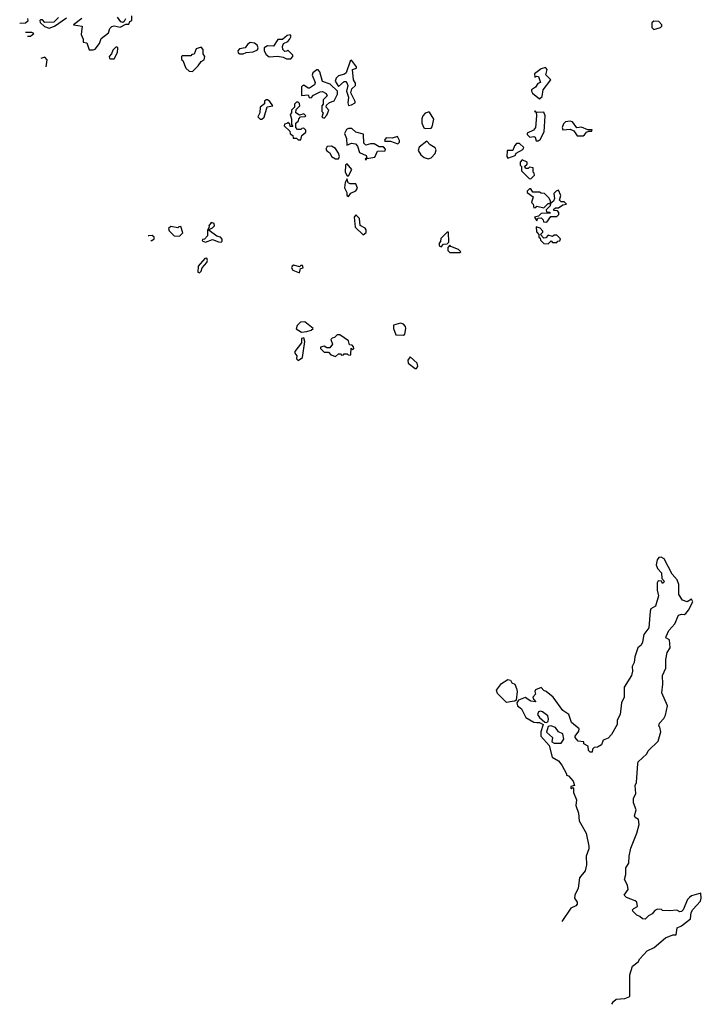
# Model space of a CAD drawing. Extents: x 2472589 to 2662339, y 701009 to 849030.
# Tile 195 of 256: x 2483011 to 2487722, y 794741 to 801550. Entities that reach past the tile are written whole.
import ezdxf

# ---------------------------------------------------------------- set-up
doc = ezdxf.new("R2010")
doc.units = 0

msp = doc.modelspace()

# ---------------------------------------------------------------- linework, layer by layer
at = {"layer": '0CON05XD'}
for points in [[(2483280, 801565), (2483246.7, 801533.3), (2483185, 801530), (2483168.3, 801548.3), (2483155, 801550), (2483150, 801545), (2483151.7, 801531.7), (2483183, 801503), (2483215, 801492), (2483252.5, 801505), (2483335, 801562.5)], [(2483441.4, 801558.6), (2483382.5, 801515), (2483442.5, 801505), (2483437, 801447), (2483450, 801415), (2483450, 801395), (2483475, 801390), (2483491.7, 801341.7), (2483519.3, 801340.7), (2483533, 801347), (2483562.5, 801385), (2483575, 801420), (2483625, 801460), (2483635, 801490), (2483647.5, 801502.5), (2483665, 801506.7), (2483705, 801497.5), (2483745, 801520), (2483765, 801520), (2483773.6, 801536.4), (2483787.5, 801545), (2483786.1, 801576.1)], [(2483743.3, 801555), (2483733, 801537), (2483725, 801530), (2483710, 801535), (2483686.4, 801566.4)], [(2483011.4, 801525.5), (2483013, 801527), (2483051.7, 801528.3), (2483070, 801545), (2483068.3, 801558.3)], [(2487395, 801482.5), (2487440, 801495), (2487450, 801505), (2487450, 801515), (2487428.3, 801538.3), (2487395, 801540), (2487381.7, 801528.3), (2487380, 801495), (2487395, 801482.5)], [(2483064.8, 801437), (2483085, 801436.7), (2483110, 801455), (2483095, 801462.5), (2483050.7, 801460.3)], [(2484885, 801280), (2484900, 801295), (2484900, 801305), (2484865, 801340), (2484858.3, 801331.7), (2484845, 801330), (2484830, 801345), (2484826.7, 801365), (2484833.6, 801386.4), (2484865, 801400), (2484876.7, 801413.3), (2484887.5, 801435), (2484880, 801445), (2484859.3, 801440.7), (2484827, 801413), (2484795, 801412.5), (2484765, 801367.5), (2484725, 801370), (2484700, 801355), (2484700, 801335), (2484715, 801310), (2484735, 801292.5), (2484795, 801298.8), (2484831.7, 801291.7), (2484855, 801280), (2484885, 801280)], [(2483638.3, 801278.3), (2483665, 801280), (2483687, 801323), (2483690, 801355), (2483685, 801360), (2483675, 801360), (2483655, 801340), (2483646.7, 801313.3), (2483630, 801295), (2483631.7, 801281.7), (2483638.3, 801278.3)], [(2484205, 801192.5), (2484245, 801230), (2484265, 801260), (2484287, 801273), (2484290, 801295), (2484280, 801315), (2484280, 801345), (2484265, 801360), (2484231.7, 801348.3), (2484218.3, 801311.7), (2484201.7, 801308.3), (2484195, 801300), (2484135, 801300), (2484130, 801295), (2484130, 801275), (2484138.3, 801268.3), (2484160, 801215), (2484183, 801193), (2484205, 801192.5)], [(2484533, 801313), (2484555, 801313.3), (2484577, 801323), (2484625, 801327.5), (2484655, 801342.5), (2484660, 801355), (2484653.6, 801373.6), (2484635, 801388.8), (2484605, 801391.2), (2484585, 801377.5), (2484570, 801355), (2484531.7, 801348.3), (2484520, 801335), (2484521.7, 801321.7), (2484533, 801313)], [(2483193.8, 801223.2), (2483201.7, 801271.7), (2483185, 801290), (2483158.5, 801281.7)], [(2485285, 800957.5), (2485305, 800961.2), (2485330, 800975), (2485330, 800985), (2485299.2, 801045), (2485308.1, 801071.9), (2485332.5, 801095), (2485331.7, 801111.7), (2485317.5, 801135), (2485312.5, 801205), (2485340, 801215), (2485340, 801225), (2485305, 801270), (2485295, 801262.5), (2485266.9, 801183.1), (2485256.2, 801173.8), (2485215, 801162), (2485198.9, 801145), (2485192.9, 801125), (2485215, 801087.5), (2485255, 801122), (2485265, 801122), (2485273.2, 801113.2), (2485280, 801095), (2485270.8, 801055), (2485284.4, 801015), (2485278.8, 800975), (2485285, 800957.5)], [(2485115, 800870), (2485135, 800890), (2485147.5, 800925), (2485130, 800945), (2485131.7, 800958.3), (2485153, 800977), (2485185, 800990), (2485207.5, 801035), (2485207.5, 801055), (2485157.5, 801105), (2485103.6, 801123.6), (2485085, 801190), (2485075, 801202.5), (2485065, 801202.5), (2485037.5, 801182.5), (2485033.8, 801166.2), (2485054.3, 801115), (2485049.7, 801100.3), (2485015, 801075.7), (2485005, 801075.8), (2484975, 801097.5), (2484967, 801093), (2484960, 801085), (2484960, 801025), (2485005, 801030), (2485011.7, 801011.7), (2485025, 801010), (2485043, 801027), (2485088.3, 801051.7), (2485105, 801052.5), (2485129.3, 801039.3), (2485137, 801023), (2485110, 800995), (2485110, 800965), (2485100, 800955), (2485100, 800915), (2485110, 800905), (2485100, 800875), (2485115, 800870)], [(2486605, 801002.5), (2486621.7, 801018.3), (2486630, 801065), (2486682.5, 801135), (2486648.3, 801168.3), (2486656.7, 801205), (2486645, 801220), (2486615, 801210), (2486570, 801175), (2486571.7, 801151.7), (2486585, 801160), (2486598.3, 801158.3), (2486610, 801115), (2486591.7, 801108.3), (2486576.7, 801083.3), (2486550, 801065), (2486550, 801055), (2486555, 801042.5), (2486605, 801002.5)], [(2484685, 800862.5), (2484700, 800875), (2484721.7, 800948.3), (2484760, 800955), (2484741.2, 800985), (2484725, 800996), (2484714, 800996), (2484703.8, 800986.2), (2484702.5, 800967.5), (2484674, 800945), (2484670, 800905), (2484658.3, 800878.3), (2484673, 800863), (2484685, 800862.5)], [(2484955, 800720), (2484961.7, 800748.3), (2484988.3, 800771.7), (2484990, 800785), (2484975, 800800), (2484961.7, 800798.3), (2484955, 800790), (2484931.7, 800791.7), (2484920, 800805), (2484920, 800835), (2484938.3, 800851.7), (2484940, 800865), (2484951.7, 800878.3), (2484985, 800880), (2484990, 800885), (2484975, 800900), (2484945, 800890), (2484920, 800905), (2484921.7, 800928.3), (2484947.5, 800955), (2484945, 800970), (2484935, 800980), (2484925, 800980), (2484910, 800965), (2484910, 800945), (2484890, 800925), (2484890, 800905), (2484880, 800895), (2484890, 800865), (2484890, 800825), (2484898.3, 800811.7), (2484881.7, 800811.7), (2484878.3, 800828.3), (2484865, 800840), (2484858.3, 800831.7), (2484841.7, 800828.3), (2484840, 800815), (2484878.3, 800778.3), (2484881.7, 800761.7), (2484898.3, 800748.3), (2484901.7, 800731.7), (2484925, 800730), (2484935, 800720), (2484955, 800720)], [(2485815, 800797.5), (2485855, 800800), (2485861.7, 800808.3), (2485873, 800863), (2485845, 800910), (2485835, 800910), (2485815, 800902.5), (2485797.5, 800885), (2485790, 800865), (2485790, 800835), (2485805, 800802.5), (2485815, 800797.5)], [(2486581.7, 800711.7), (2486595, 800712.5), (2486608.3, 800721.7), (2486636.7, 800775), (2486642.5, 800885), (2486635, 800910), (2486588.3, 800908.3), (2486580, 800910), (2486575, 800920), (2486570, 800915), (2486580, 800910), (2486582.5, 800885), (2486577.5, 800805), (2486563, 800787), (2486520, 800765), (2486520, 800755), (2486538.3, 800738.3), (2486565, 800742.5), (2486575, 800737.5), (2486581.7, 800711.7)], [(2486905, 800746), (2486915, 800754), (2486928.8, 800771.2), (2486945, 800780), (2486965, 800780), (2486968.3, 800788.3), (2486938.3, 800788.3), (2486895, 800807.5), (2486863, 800803), (2486832.5, 800842.5), (2486815, 800847.5), (2486785, 800843.3), (2486769.3, 800830.7), (2486760, 800805), (2486765, 800787.5), (2486815, 800794), (2486841.7, 800781.7), (2486865, 800747.5), (2486905, 800746)], [(2485405, 800580), (2485410, 800590), (2485465, 800600), (2485485, 800640), (2485537, 800643), (2485540, 800655), (2485525, 800670), (2485495, 800670), (2485461.7, 800691.7), (2485435, 800692.5), (2485403, 800683), (2485390, 800695), (2485388.3, 800758.3), (2485335, 800772.5), (2485307, 800797), (2485285, 800797.5), (2485269.3, 800790.7), (2485256.7, 800763.3), (2485269.3, 800729.3), (2485272.3, 800682.3), (2485305, 800696), (2485332.3, 800692.3), (2485346.7, 800675), (2485360.7, 800630.7), (2485405, 800610), (2485410, 800595), (2485400, 800585), (2485405, 800580)], [(2485215, 800587.5), (2485221.2, 800605), (2485216, 800626), (2485195, 800660), (2485166.4, 800676.4), (2485137, 800673), (2485127.5, 800655), (2485135, 800642.5), (2485155, 800630), (2485167.5, 800605), (2485195, 800588.8), (2485215, 800587.5)], [(2485625, 800692.5), (2485637, 800703), (2485637.5, 800715), (2485621.7, 800741.7), (2485585, 800730), (2485545, 800732.5), (2485533, 800717), (2485535, 800710), (2485575, 800710), (2485625, 800692.5)], [(2485835, 800588), (2485855, 800593.8), (2485883.3, 800625), (2485889.3, 800649.3), (2485883, 800663), (2485847.5, 800685), (2485825, 800710), (2485771.9, 800668.1), (2485765.8, 800645), (2485784.2, 800615), (2485806.6, 800596.6), (2485835, 800588)], [(2486385, 800592.5), (2486435, 800610), (2486443.3, 800626.7), (2486488.3, 800651.7), (2486496.7, 800666.7), (2486465, 800693.8), (2486445, 800693.3), (2486431.7, 800678.3), (2486420, 800645), (2486380, 800645), (2486377.5, 800605), (2486385, 800592.5)], [(2485285, 800470), (2485307.5, 800515), (2485275, 800552.5), (2485263.8, 800545), (2485260, 800495), (2485275, 800470), (2485285, 800470)], [(2486545, 800450), (2486570, 800475), (2486568.3, 800488.3), (2486560, 800495), (2486560, 800525), (2486535, 800530), (2486525, 800520), (2486511.7, 800521.7), (2486500, 800535), (2486518.3, 800551.7), (2486520, 800565), (2486485, 800580), (2486470, 800565), (2486470, 800545), (2486480, 800535), (2486480, 800505), (2486531.7, 800451.7), (2486545, 800450)], [(2485285, 800327.5), (2485300, 800350), (2485335, 800366.7), (2485346.2, 800385), (2485333.8, 800413.8), (2485295, 800416), (2485282.3, 800422.3), (2485275, 800450), (2485262, 800425), (2485256.4, 800386.4), (2485273.3, 800355), (2485273.3, 800335), (2485285, 800327.5)], [(2486655, 800150), (2486681.7, 800188.3), (2486725, 800190), (2486737, 800203), (2486737, 800217), (2486728.3, 800228.3), (2486705, 800230), (2486701.7, 800238.3), (2486715, 800250), (2486735, 800250), (2486765, 800270), (2486790, 800275), (2486775, 800290), (2486755, 800290), (2486743, 800303), (2486752.5, 800335), (2486735, 800370), (2486720, 800365), (2486703, 800347), (2486707, 800313), (2486700, 800295), (2486680, 800280), (2486680, 800295), (2486670, 800315), (2486638.3, 800348.3), (2486615, 800350), (2486605, 800357.5), (2486558.3, 800358.3), (2486545, 800380), (2486535, 800380), (2486520, 800365), (2486520, 800355), (2486560, 800325), (2486550, 800285), (2486560, 800275), (2486565, 800250), (2486578.3, 800251.7), (2486585, 800260), (2486635, 800250), (2486665, 800280), (2486680, 800280), (2486678.3, 800261.7), (2486650, 800235), (2486651.7, 800221.7), (2486675, 800220), (2486678.3, 800211.7), (2486615, 800210), (2486598.3, 800191.7), (2486570, 800185), (2486585, 800160), (2486591.7, 800178.3), (2486615, 800180), (2486630, 800165), (2486631.7, 800151.7), (2486655, 800150)], [(2485385, 800063.3), (2485405, 800077.5), (2485407, 800097), (2485398.3, 800108.3), (2485365.7, 800125.7), (2485360.8, 800175), (2485335, 800201.2), (2485324.1, 800184.1), (2485330, 800115), (2485385, 800063.3)], [(2484405, 800012.5), (2484411.7, 800018.3), (2484411.7, 800031.7), (2484400, 800045), (2484373, 800053), (2484321.7, 800091.7), (2484321.7, 800098.3), (2484345, 800110), (2484357.5, 800125), (2484355, 800140), (2484335, 800147.5), (2484317.5, 800125), (2484320, 800115), (2484310, 800095), (2484310, 800055), (2484288.3, 800031.7), (2484275, 800030), (2484271.7, 800021.7), (2484295, 800012.5), (2484345, 800030), (2484385, 800013.3), (2484405, 800012.5)], [(2484115, 800053.3), (2484140, 800075), (2484125, 800120), (2484111.7, 800118.3), (2484105, 800110), (2484055, 800120), (2484040, 800105), (2484045, 800090), (2484080, 800055), (2484115, 800053.3)], [(2485925, 799980), (2485941.7, 799998.3), (2485965, 800000), (2485978.3, 800011.7), (2485975, 800080), (2485965, 800080), (2485923, 800037), (2485920, 800015), (2485910, 800005), (2485910, 799985), (2485925, 799980)], [(2486665, 800000), (2486685, 800020), (2486695, 800010), (2486725, 800010), (2486731.7, 800018.3), (2486745, 800020), (2486750, 800035), (2486725, 800060), (2486705, 800060), (2486695, 800050), (2486665, 800060), (2486648.3, 800041.7), (2486635, 800040), (2486610, 800065), (2486628.3, 800081.7), (2486628.3, 800088.3), (2486608.3, 800108.3), (2486581.7, 800118.3), (2486583, 800083), (2486600, 800065), (2486600, 800045), (2486608.3, 800038.3), (2486610, 800025), (2486633, 800003), (2486665, 800000)], [(2483917.5, 800023.7), (2483925, 800022.5), (2483940, 800035), (2483940, 800045), (2483927, 800057), (2483903.6, 800056.4), (2483899.1, 800054.4)], [(2486055, 799940), (2486060, 799945), (2486045, 799960), (2485991.7, 799981.7), (2485985, 799990), (2485970, 799975), (2485970, 799955), (2485985, 799940), (2486055, 799940)], [(2484255, 799800), (2484265, 799810), (2484272.5, 799835), (2484305, 799870), (2484310, 799885), (2484305, 799900), (2484291.7, 799898.3), (2484243.9, 799846.1), (2484243.6, 799803.6), (2484255, 799800)], [(2484945, 799800), (2484951.7, 799828.3), (2484970, 799835), (2484965, 799850), (2484955, 799850), (2484945, 799840), (2484905, 799853.3), (2484893.6, 799846.4), (2484890, 799835), (2484898.3, 799818.3), (2484945, 799800)], [(2484958.3, 799388.3), (2484995, 799393.3), (2485026.7, 799403.3), (2485040, 799415), (2484981.7, 799461.7), (2484951.7, 799458.3), (2484930, 799435), (2484922.5, 799412.5), (2484958.3, 799388.3)], [(2485665, 799368), (2485674.1, 799375.9), (2485680, 799415), (2485677.7, 799427.7), (2485664.2, 799444.2), (2485642.3, 799452.3), (2485595, 799436.7), (2485594.4, 799415), (2485610.9, 799370.9), (2485665, 799368)], [(2484935, 799192.5), (2484967, 799213), (2484982.5, 799325), (2484975, 799350), (2484960, 799345), (2484960, 799315), (2484912.5, 799255), (2484912.5, 799245), (2484927.5, 799225), (2484923.6, 799203.6), (2484935, 799192.5)], [(2485195, 799220), (2485215, 799240), (2485228.3, 799238.3), (2485235, 799230), (2485248.3, 799231.7), (2485255, 799240), (2485275, 799240), (2485281.7, 799231.7), (2485295, 799230), (2485300, 799235), (2485301.7, 799278.3), (2485315, 799270), (2485320, 799275), (2485318.3, 799288.3), (2485308.3, 799298.3), (2485291.7, 799301.7), (2485285, 799330), (2485225, 799370), (2485205, 799370), (2485188.3, 799351.7), (2485171.7, 799348.3), (2485161.7, 799338.3), (2485172.5, 799305), (2485155, 799280), (2485135, 799280), (2485115, 799292.5), (2485090, 799285), (2485090, 799275), (2485115, 799250), (2485145, 799250), (2485161.7, 799231.7), (2485195, 799220)], [(2485755, 799136.7), (2485764, 799155), (2485758, 799175), (2485711.2, 799218.8), (2485694, 799195), (2485696, 799175), (2485745, 799137.5), (2485755, 799136.7)], [(2487105.2, 794741), (2487115, 794760), (2487133, 794777), (2487195, 794780), (2487227.5, 794795), (2487227.5, 794945), (2487247.5, 795005), (2487286.4, 795033.6), (2487297.5, 795055), (2487349.3, 795110.7), (2487396.1, 795133.9), (2487475, 795200), (2487525, 795222.5), (2487548.3, 795221.7), (2487555, 795270), (2487585, 795282.5), (2487647, 795333), (2487652.5, 795375), (2487663, 795397), (2487717.5, 795455), (2487722.5, 795475), (2487720, 795510), (2487655, 795490), (2487640.7, 795479.3), (2487627.5, 795465), (2487596.2, 795393.8), (2487585, 795382.5), (2487575, 795380), (2487553, 795393), (2487505, 795387.5), (2487455, 795390), (2487447, 795397), (2487420.7, 795399.3), (2487400.7, 795389.3), (2487383, 795367), (2487357, 795353), (2487335, 795330), (2487315, 795332.5), (2487298.3, 795348.3), (2487276.4, 795356.4), (2487250, 795385), (2487247.5, 795395), (2487256.1, 795403.9), (2487282, 795418), (2487277.5, 795447.5), (2487265, 795457.5), (2487205, 795480), (2487188.8, 795495), (2487216.7, 795535), (2487213.3, 795565), (2487192, 795605), (2487201.7, 795638.3), (2487200, 795685), (2487222.3, 795717.7), (2487223.8, 795765), (2487235, 795820), (2487277.5, 795925), (2487292.5, 795985), (2487288.3, 796018.3), (2487265, 796032.5), (2487260, 796045), (2487272.5, 796085), (2487253.8, 796135), (2487253.3, 796165), (2487270.7, 796199.3), (2487266.1, 796253.9), (2487274, 796275), (2487282.7, 796407.3), (2487285, 796416.7), (2487345.8, 796474.2), (2487355.9, 796494.1), (2487425, 796560), (2487442.5, 796625), (2487437, 796657), (2487430, 796665), (2487432.5, 796685), (2487463, 796717), (2487475, 796740), (2487490, 796805), (2487450, 796895), (2487456.7, 796955), (2487453.3, 797015), (2487477.5, 797065), (2487477.5, 797125), (2487487.5, 797175), (2487507, 797207), (2487501.7, 797261.7), (2487477.5, 797275), (2487480, 797285), (2487498.6, 797325), (2487538.5, 797371.5), (2487565, 797432.5), (2487585, 797440), (2487605, 797436.7), (2487615, 797443.3), (2487635, 797465.7), (2487664.2, 797525), (2487655, 797543.8), (2487625, 797524.2), (2487592.5, 797535), (2487567.5, 797575), (2487566.2, 797645), (2487555, 797677.5), (2487520, 797715), (2487465, 797822.5), (2487445, 797832.5), (2487428.3, 797831.7), (2487416.7, 797815), (2487410.7, 797780.7), (2487420, 797755), (2487447.5, 797725), (2487450, 797685), (2487467.5, 797665), (2487455, 797650), (2487448.3, 797668.3), (2487425, 797670), (2487417.5, 797655), (2487417.5, 797605), (2487426.7, 797565), (2487406.1, 797493.9), (2487373.6, 797476.4), (2487369.3, 797459.3), (2487360, 797345), (2487325, 797297.5), (2487316.7, 797245), (2487307.5, 797225), (2487283.3, 797205), (2487262.5, 797145), (2487257.5, 797105), (2487243.6, 797076.4), (2487246.7, 797045), (2487240, 797015), (2487188.8, 796935), (2487188.8, 796865), (2487170, 796825), (2487161.2, 796745), (2487140, 796705), (2487141.2, 796675), (2487102.3, 796607.7), (2487079.3, 796580.7), (2487045, 796567.5), (2487032.5, 796535), (2487005, 796520), (2486983, 796517), (2486970, 796505), (2486967.5, 796485), (2486953.3, 796485), (2486942.5, 796495), (2486940, 796525), (2486911.7, 796541.7), (2486910, 796555), (2486871.7, 796561.7), (2486850, 796585), (2486850, 796595), (2486875, 796630), (2486877.5, 796645), (2486825, 796690), (2486807.5, 796745), (2486765, 796772.5), (2486697.5, 796865), (2486650, 796905), (2486635, 796910), (2486615, 796932.5), (2486576.7, 796915), (2486571.2, 796905), (2486576.7, 796885), (2486559.2, 796865), (2486562, 796852), (2486578.3, 796831.7), (2486545, 796836.7), (2486505, 796862.5), (2486460, 796845), (2486447.5, 796825), (2486452.5, 796805), (2486480, 796785), (2486510, 796725), (2486565, 796692.5), (2486585, 796690), (2486605, 796690), (2486630, 796675), (2486612.5, 796625), (2486612.5, 796595), (2486670.7, 796530.7), (2486690.6, 796450.6), (2486736.2, 796425), (2486758.8, 796395), (2486790, 796335), (2486790, 796325), (2486805, 796320), (2486836.7, 796285), (2486846.7, 796253.3), (2486821.7, 796248.3), (2486820, 796235), (2486825, 796230), (2486835, 796240), (2486840, 796235), (2486840, 796205), (2486860, 796155), (2486856.2, 796115), (2486873.8, 796063.8), (2486878.8, 796008.8), (2486926.9, 795925), (2486944.4, 795835), (2486944.2, 795815), (2486925.7, 795764.3), (2486929.4, 795705), (2486919.5, 795665), (2486880.8, 795615), (2486870.4, 795545), (2486848.9, 795495), (2486846.2, 795475), (2486865, 795447.5), (2486865, 795433.3), (2486855, 795422), (2486820, 795405), (2486759.1, 795314.5)], [(2486375, 796829.2), (2486315, 796890), (2486307, 796913), (2486340.5, 796959.5), (2486385, 796986.7), (2486403, 796983), (2486412.5, 796965), (2486433.9, 796953.9), (2486446, 796926), (2486449.2, 796905), (2486442.5, 796845), (2486433.3, 796836.7), (2486415, 796834), (2486375, 796829.2)], [(2486655, 796690), (2486665, 796700), (2486667.3, 796712.7), (2486660.8, 796735), (2486625, 796764.2), (2486611.7, 796768.3), (2486596.7, 796763.3), (2486590, 796745), (2486603.3, 796723.3), (2486641.7, 796691.7), (2486655, 796690)], [(2486755, 796547.5), (2486772.5, 796575), (2486765, 796612.5), (2486736.3, 796626.3), (2486715, 796655.8), (2486683.3, 796666.7), (2486665, 796662.5), (2486652.5, 796622.5), (2486693.3, 796585), (2486690, 796555), (2486705, 796547.5), (2486755, 796547.5)]]:
    msp.add_lwpolyline(points, dxfattribs=at)

doc.saveas('drawing.dxf')
